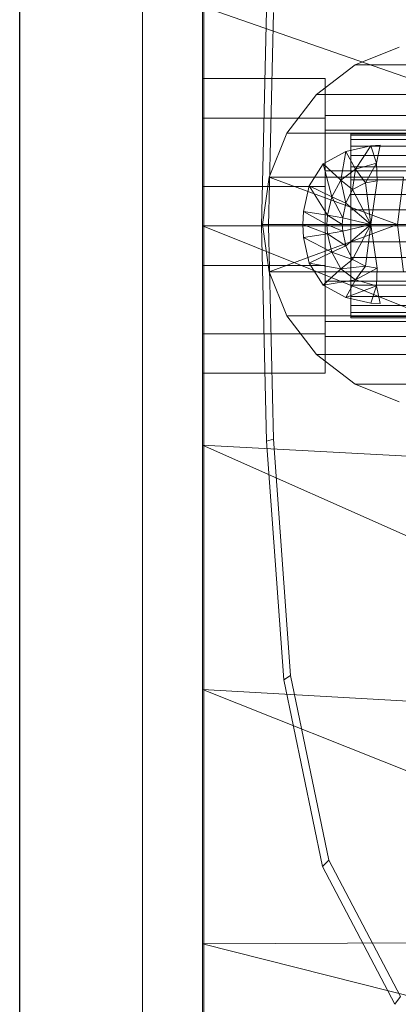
# Model space of a CAD drawing. Header units: metres. Extents: x 391.1 to 427.5, y 12.8 to 28.4.
# Tile 93 of 195: x 403.3571 to 403.4189, y 27.3116 to 27.4721. Entities that reach past the tile are written whole.
import ezdxf

# ---------------------------------------------------------------- set-up
doc = ezdxf.new("R2010")
doc.units = ezdxf.units.M
for name, color, linetype, lineweight in [('02_MOBILIARIO', 7, 'Continuous', 18), ('A-DETL-____-MBND', 7, 'Continuous', 18), ('A-GENM-____-OTLN', 7, 'Continuous', 18), ('A-WALL-____-MCUT', 7, 'Continuous', 25), ('A-WALL-____-OTLN', 7, 'Continuous', 25)]:
    doc.layers.add(name, color=color, linetype=linetype, lineweight=lineweight)

# ---------------------------------------------------------------- blocks, each defined once
blk = doc.blocks.new('Family - LONDR55-XX_ZZ-ARQ-CAA-M3D-Londres55-152064-03_ELEC_P0A')
at = {"layer": 'A-GENM-____-OTLN', "color": 253, "true_color": 0xaaaaaa}
for p, q in [((0.6, 0.03), (0, 0.03)), ((0.6, 0.03), (0, 0.03)), ((0.6, 0.01), (0, 0.01)), ((0, 0.01), (0.6, 0.01)), ((0, 0.01), (0.6, 0.01)), ((0, 0.01), (0.6, 0.01)), ((0, 0), (0.6, 0)), ((0.6, 0), (0, 0))]:
    blk.add_line(p, q, dxfattribs=at)
blk = doc.blocks.new('Family - Mirall PA-152065-03_ELEC_P0A')
blk.add_blockref('Family - LONDR55-XX_ZZ-ARQ-CAA-M3D-Londres55-152064-03_ELEC_P0A', (0, 0))
blk = doc.blocks.new('Family - Evans PA-152341-03_ELEC_P0A')
at = {"layer": 'A-WALL-____-MCUT', "color": 253, "true_color": 0xaaaaaa}
blk.add_line((2.08, 0), (4.42866, 0), dxfattribs=at)
at = {"layer": 'A-WALL-____-OTLN', "color": 253, "true_color": 0xaaaaaa}
blk.add_line((0, 0), (4.42866, 0), dxfattribs=at)
at = {"layer": 'A-WALL-____-OTLN', "color": 253, "lineweight": 18, "true_color": 0xaaaaaa}
blk.add_line((0, 0), (4.42866, 0), dxfattribs=at)
blk = doc.blocks.new('Family - Rentamans PA-152384-03_ELEC_P0A')
at = {"layer": 'A-DETL-____-MBND', "color": 253, "true_color": 0xaaaaaa}
for p, q in [((0, 0.36146), (0, 0.00406)), ((0, 0.2185), (0, 0.18276)), ((0, 0.2185), (0.10273, 0.18276)), ((0.00965, 0.18276), (0.01046, 0.21786)), ((0.01079, 0.18276), (0.01159, 0.21751)), ((0.03207, 0.21189), (0.02487, 0.20899)), ((0.02487, 0.20899), (0.01857, 0.20419)), ((0.02487, 0.20899), (0.04677, 0.20899)), ((0, 0.20033), (0, 0.20676)), ((0, 0.20676), (0.02, 0.20676)), ((0, 0.20676), (0.02, 0.20676)), ((0, 0.20676), (0, 0.20033)), ((0.02, 0.20033), (0.02, 0.20676)), ((0.02, 0.20676), (0.02, 0.20033)), ((0.01857, 0.20419), (0.01377, 0.19789)), ((0.01857, 0.20419), (0.04047, 0.20419)), ((0.02, 0.19835), (0.02, 0.20076)), ((0.02, 0.20076), (0.02, 0.19835)), ((0.1147, 0.20076), (0.02, 0.20076)), ((0, 0.20033), (0, 0.18919)), ((0.02, 0.20033), (0, 0.20033)), ((0, 0.18919), (0, 0.20033)), ((0, 0.20033), (0.02, 0.20033)), ((0.02, 0.20033), (0.02, 0.18919)), ((0.02, 0.18919), (0.02, 0.20033)), ((0.01377, 0.19789), (0.01087, 0.19069)), ((0.01377, 0.19789), (0.03567, 0.19789)), ((0.02, 0.19176), (0.02, 0.19835)), ((0.02, 0.19835), (0.02, 0.19176)), ((0.02, 0.19835), (0.1057, 0.19835)), ((0.1057, 0.19835), (0.02, 0.19835)), ((0.02416, 0.19776), (0.07393, 0.19776)), ((0.02416, 0.19753), (0.02416, 0.19776)), ((0.02416, 0.19776), (0.02416, 0.19753)), ((0.07398, 0.19753), (0.02416, 0.19753)), ((0.02416, 0.19753), (0.02416, 0.19685)), ((0.02416, 0.19753), (0.07388, 0.19753)), ((0.02416, 0.19685), (0.02416, 0.19753)), ((0.02337, 0.19489), (0.02747, 0.19579)), ((0.02337, 0.19489), (0.02747, 0.19579)), ((0.02416, 0.19685), (0.074, 0.19685)), ((0.02416, 0.19685), (0.02416, 0.19575)), ((0.02416, 0.19685), (0.0738, 0.19685)), ((0.02416, 0.19575), (0.02416, 0.19685)), ((0.02416, 0.19575), (0.07401, 0.19575)), ((0.02416, 0.19575), (0.07372, 0.19575)), ((0.02416, 0.19425), (0.02416, 0.19575)), ((0.02416, 0.19425), (0.02416, 0.19575)), ((0.02747, 0.19579), (0.02497, 0.19199)), ((0.02747, 0.19579), (0.02897, 0.19589)), ((0.02747, 0.19579), (0.02897, 0.19589)), ((0.02747, 0.19579), (0.02837, 0.19299)), ((0.02897, 0.19589), (0.02837, 0.19299)), ((0.01967, 0.19289), (0.02337, 0.19489)), ((0.01967, 0.19289), (0.02337, 0.19489)), ((0.02337, 0.19489), (0.02257, 0.19019)), ((0.02337, 0.19489), (0.02497, 0.19199)), ((0.02416, 0.19425), (0.07362, 0.19425)), ((0.02416, 0.1924), (0.02416, 0.19425)), ((0.02416, 0.1924), (0.02416, 0.19425)), ((0.02416, 0.19425), (0.07403, 0.19425)), ((0.01737, 0.18929), (0.01967, 0.19289)), ((0.01737, 0.18929), (0.01967, 0.19289)), ((0.01967, 0.19289), (0.02107, 0.18749)), ((0.01967, 0.19289), (0.02257, 0.19019)), ((0.02497, 0.19199), (0.02837, 0.19299)), ((0.02837, 0.19299), (0.02657, 0.18979)), ((0.02837, 0.19299), (0.02847, 0.19009)), ((0.02, 0.19176), (0.02, 0.18276)), ((0.02, 0.18276), (0.02, 0.19176)), ((0.09911, 0.19176), (0.02, 0.19176)), ((0.09911, 0.19176), (0.02, 0.19176)), ((0.02257, 0.19019), (0.02497, 0.19199)), ((0.02416, 0.1924), (0.07351, 0.1924)), ((0.02416, 0.19026), (0.02416, 0.1924)), ((0.02416, 0.19026), (0.02416, 0.1924)), ((0.02416, 0.1924), (0.07402, 0.1924)), ((0.02497, 0.19199), (0.02447, 0.18869)), ((0.02497, 0.19199), (0.02657, 0.18979)), ((0.01087, 0.19069), (0.00977, 0.18299)), ((0.01087, 0.19069), (0.03277, 0.19069)), ((0.01087, 0.19069), (0.03177, 0.18299)), ((0.02107, 0.18749), (0.02257, 0.19019)), ((0.02257, 0.19019), (0.02337, 0.18649)), ((0.02257, 0.19019), (0.02447, 0.18869)), ((0.02416, 0.19026), (0.0734, 0.19026)), ((0.02416, 0.18789), (0.02416, 0.19026)), ((0.02416, 0.18789), (0.02416, 0.19026)), ((0.02416, 0.19026), (0.07399, 0.19026)), ((0.02447, 0.18869), (0.02657, 0.18979)), ((0.02657, 0.18979), (0.02847, 0.19009)), ((0.02657, 0.18979), (0.02747, 0.18299)), ((0.02847, 0.19009), (0.02747, 0.18299)), ((0.03177, 0.18299), (0.03277, 0.19069)), ((0, 0.18919), (0.02, 0.18919)), ((0, 0.18919), (0, 0.17633)), ((0, 0.17633), (0, 0.18919)), ((0, 0.18919), (0.02, 0.18919)), ((0.01647, 0.18509), (0.01737, 0.18929)), ((0.01647, 0.18509), (0.01737, 0.18929)), ((0.02037, 0.18449), (0.01737, 0.18929)), ((0.01737, 0.18929), (0.02107, 0.18749)), ((0.02, 0.18919), (0.02, 0.17633)), ((0.02, 0.17633), (0.02, 0.18919)), ((0.02337, 0.18649), (0.02447, 0.18869)), ((0.02416, 0.18789), (0.07329, 0.18789)), ((0.02416, 0.18536), (0.02416, 0.18789)), ((0.02416, 0.18536), (0.02416, 0.18789)), ((0.02416, 0.18789), (0.07394, 0.18789)), ((0.02447, 0.18869), (0.02747, 0.18299)), ((0.02037, 0.18449), (0.02107, 0.18749)), ((0.02107, 0.18749), (0.02287, 0.18409)), ((0.02107, 0.18749), (0.02337, 0.18649)), ((0.02287, 0.18409), (0.02337, 0.18649)), ((0.02337, 0.18649), (0.02747, 0.18299)), ((0.01637, 0.18299), (0.01647, 0.18509)), ((0.01637, 0.18299), (0.01647, 0.18509)), ((0.02027, 0.18299), (0.01647, 0.18509)), ((0.01647, 0.18509), (0.02037, 0.18449)), ((0.02416, 0.18536), (0.07318, 0.18536)), ((0.02416, 0.18276), (0.02416, 0.18536)), ((0.07386, 0.18536), (0.02416, 0.18536)), ((0.02416, 0.18536), (0.02416, 0.18276)), ((0.00977, 0.18299), (0.03177, 0.18299)), ((0.00977, 0.18299), (0.01087, 0.17529)), ((0.01087, 0.17529), (0.03177, 0.18299)), ((0.02027, 0.18299), (0.01637, 0.18299)), ((0.02037, 0.18149), (0.01637, 0.18299)), ((0.01647, 0.18089), (0.01637, 0.18299)), ((0.01647, 0.18089), (0.01637, 0.18299)), ((0.02027, 0.18299), (0.02037, 0.18449)), ((0.02277, 0.18299), (0.02027, 0.18299)), ((0.02287, 0.18189), (0.02027, 0.18299)), ((0.02037, 0.18149), (0.02027, 0.18299)), ((0.02277, 0.18299), (0.02037, 0.18449)), ((0.02037, 0.18449), (0.02287, 0.18409)), ((0.02277, 0.18299), (0.02287, 0.18409)), ((0.02747, 0.18299), (0.02277, 0.18299)), ((0.02287, 0.18189), (0.02277, 0.18299)), ((0.02287, 0.18409), (0.02747, 0.18299)), ((0.02747, 0.18299), (0.02287, 0.18189)), ((0.02747, 0.18299), (0.02337, 0.17949)), ((0.02747, 0.18299), (0.02447, 0.17729)), ((0.02747, 0.18299), (0.02657, 0.17619)), ((0.02747, 0.18299), (0.02847, 0.17589)), ((0.03177, 0.18299), (0.03377, 0.18299)), ((0.03177, 0.18299), (0.03277, 0.17529)), ((0, 0.18276), (0, 0.14702)), ((0, 0.18276), (0.10273, 0.14157)), ((0.10273, 0.18276), (0, 0.18276)), ((0.01046, 0.14766), (0.00965, 0.18276)), ((0.01079, 0.18276), (0.00965, 0.18276)), ((0.01159, 0.14801), (0.01079, 0.18276)), ((0.02037, 0.18149), (0.01647, 0.18089)), ((0.02, 0.18276), (0.02, 0.17376)), ((0.02, 0.17376), (0.02, 0.18276)), ((0.0967, 0.18276), (0.02, 0.18276)), ((0.0967, 0.18276), (0.02, 0.18276)), ((0.02287, 0.18189), (0.02037, 0.18149)), ((0.02337, 0.17949), (0.02037, 0.18149)), ((0.02107, 0.17849), (0.02037, 0.18149)), ((0.02337, 0.17949), (0.02287, 0.18189)), ((0.02416, 0.18276), (0.07308, 0.18276)), ((0.02416, 0.18015), (0.02416, 0.18276)), ((0.07377, 0.18276), (0.02416, 0.18276)), ((0.02416, 0.18276), (0.02416, 0.18015)), ((0.02107, 0.17849), (0.01647, 0.18089)), ((0.01737, 0.17669), (0.01647, 0.18089)), ((0.01737, 0.17669), (0.01647, 0.18089)), ((0.02416, 0.18015), (0.07318, 0.18015)), ((0.02416, 0.17763), (0.02416, 0.18015)), ((0.02416, 0.18015), (0.07386, 0.18015)), ((0.02416, 0.18015), (0.02416, 0.17763)), ((0.02107, 0.17849), (0.01737, 0.17669)), ((0.02337, 0.17949), (0.02107, 0.17849)), ((0.02447, 0.17729), (0.02107, 0.17849)), ((0.02257, 0.17579), (0.02107, 0.17849)), ((0.02447, 0.17729), (0.02337, 0.17949)), ((0.02257, 0.17579), (0.01737, 0.17669)), ((0.01967, 0.17309), (0.01737, 0.17669)), ((0.01967, 0.17309), (0.01737, 0.17669)), ((0.02447, 0.17729), (0.02257, 0.17579)), ((0.02416, 0.17763), (0.07329, 0.17763)), ((0.02416, 0.17526), (0.02416, 0.17763)), ((0.02416, 0.17763), (0.07394, 0.17763)), ((0.02416, 0.17763), (0.02416, 0.17526)), ((0.02657, 0.17619), (0.02447, 0.17729)), ((0, 0.17633), (0.02, 0.17633)), ((0, 0.17633), (0, 0.16519)), ((0, 0.16519), (0, 0.17633)), ((0, 0.17633), (0.02, 0.17633)), ((0.01087, 0.17529), (0.03277, 0.17529)), ((0.01087, 0.17529), (0.01377, 0.16809)), ((0.02257, 0.17579), (0.01967, 0.17309)), ((0.02, 0.17633), (0.02, 0.16519)), ((0.02, 0.16519), (0.02, 0.17633)), ((0.02657, 0.17619), (0.02257, 0.17579)), ((0.02497, 0.17399), (0.02257, 0.17579)), ((0.02416, 0.17526), (0.0734, 0.17526)), ((0.02416, 0.17312), (0.02416, 0.17526)), ((0.02416, 0.17526), (0.07399, 0.17526)), ((0.02416, 0.17526), (0.02416, 0.17312)), ((0.02657, 0.17619), (0.02497, 0.17399)), ((0.02847, 0.17589), (0.02497, 0.17399)), ((0.02847, 0.17589), (0.02657, 0.17619)), ((0.02847, 0.17589), (0.02837, 0.17299)), ((0.02497, 0.17399), (0.01967, 0.17309)), ((0.02, 0.17376), (0.02, 0.16717)), ((0.02, 0.16717), (0.02, 0.17376)), ((0.09911, 0.17376), (0.02, 0.17376)), ((0.09911, 0.17376), (0.02, 0.17376)), ((0.02497, 0.17399), (0.02337, 0.17109)), ((0.02837, 0.17299), (0.02497, 0.17399)), ((0.02337, 0.17109), (0.01967, 0.17309)), ((0.02337, 0.17109), (0.01967, 0.17309)), ((0.02837, 0.17299), (0.02337, 0.17109)), ((0.02416, 0.17312), (0.07351, 0.17312)), ((0.02416, 0.17127), (0.02416, 0.17312)), ((0.02416, 0.17312), (0.07402, 0.17312)), ((0.02416, 0.17312), (0.02416, 0.17127)), ((0.02837, 0.17299), (0.02747, 0.17019)), ((0.02837, 0.17299), (0.02897, 0.17009)), ((0.02747, 0.17019), (0.02337, 0.17109)), ((0.02747, 0.17019), (0.02337, 0.17109)), ((0.02416, 0.17127), (0.07362, 0.17127)), ((0.02416, 0.16977), (0.02416, 0.17127)), ((0.02416, 0.17127), (0.07403, 0.17127)), ((0.02416, 0.17127), (0.02416, 0.16977)), ((0.02897, 0.17009), (0.02747, 0.17019)), ((0.02897, 0.17009), (0.02747, 0.17019)), ((0.07401, 0.16977), (0.02416, 0.16977)), ((0.02416, 0.16977), (0.02416, 0.16866)), ((0.02416, 0.16977), (0.07372, 0.16977)), ((0.02416, 0.16866), (0.02416, 0.16977)), ((0.02416, 0.16866), (0.074, 0.16866)), ((0.02416, 0.16866), (0.02416, 0.16799)), ((0.02416, 0.16866), (0.0738, 0.16866)), ((0.02416, 0.16799), (0.02416, 0.16866)), ((0.01377, 0.16809), (0.03567, 0.16809)), ((0.01377, 0.16809), (0.01857, 0.16179)), ((0.02, 0.16717), (0.02, 0.16476)), ((0.02, 0.16476), (0.02, 0.16717)), ((0.1057, 0.16717), (0.02, 0.16717)), ((0.1057, 0.16717), (0.02, 0.16717)), ((0.02416, 0.16799), (0.07398, 0.16799)), ((0.02416, 0.16799), (0.02416, 0.16776)), ((0.02416, 0.16799), (0.07388, 0.16799)), ((0.02416, 0.16776), (0.02416, 0.16799)), ((0.02416, 0.16776), (0.07393, 0.16776)), ((0, 0.16519), (0.02, 0.16519)), ((0, 0.16519), (0, 0.15876)), ((0, 0.15876), (0, 0.16519)), ((0, 0.16519), (0.02, 0.16519)), ((0.02, 0.16519), (0.02, 0.15876)), ((0.02, 0.15876), (0.02, 0.16519)), ((0.1147, 0.16476), (0.02, 0.16476)), ((0.01857, 0.16179), (0.04047, 0.16179)), ((0.01857, 0.16179), (0.02487, 0.15699)), ((0, 0.15876), (0.02, 0.15876)), ((0, 0.15876), (0.02, 0.15876)), ((0.04677, 0.15699), (0.02487, 0.15699)), ((0.02487, 0.15699), (0.03207, 0.15409)), ((0.01159, 0.14801), (0.01046, 0.14766)), ((0.01327, 0.10879), (0.01046, 0.14766)), ((0.01437, 0.10952), (0.01159, 0.14801)), ((0, 0.14702), (0, 0.10722)), ((0.10273, 0.14157), (0, 0.14702)), ((0, 0.14702), (0.10273, 0.10137)), ((0.01437, 0.10952), (0.01327, 0.10879)), ((0.02062, 0.07939), (0.01437, 0.10952)), ((0.01958, 0.07835), (0.01327, 0.10879)), ((0, 0.10722), (0, 0.06579)), ((0.10273, 0.10137), (0, 0.10722)), ((0, 0.10722), (0.10273, 0.06628)), ((0.02062, 0.07939), (0.01958, 0.07835)), ((0.03228, 0.05718), (0.02062, 0.07939)), ((0.03136, 0.05592), (0.01958, 0.07835)), ((0.10273, 0.06628), (0, 0.06579)), ((0, 0.06579), (0, 0.03818)), ((0, 0.06579), (0.10273, 0.03978)), ((0.03228, 0.05718), (0.03136, 0.05592))]:
    blk.add_line(p, q, dxfattribs=at)
blk = doc.blocks.new('LONDR55-XX_ZZ-ARQ-CAA-M3D-Londres55_ifc-1-03_ELEC_P0A')
at = {"layer": '02_MOBILIARIO', "color": 253, "lineweight": 18, "true_color": 0xaaaaaa}
blk.add_blockref('Family - Rentamans PA-152384-03_ELEC_P0A', (403.38693, 27.25571), dxfattribs=at)
at = {"layer": 'A-GENM-____-OTLN', "color": 253, "lineweight": 18, "true_color": 0xaaaaaa, "rotation": 90}
blk.add_blockref('Family - Mirall PA-152065-03_ELEC_P0A', (403.38714, 27.13872), dxfattribs=at)
at = {"layer": 'A-WALL-____-OTLN', "color": 253, "lineweight": 18, "true_color": 0xaaaaaa, "rotation": 90}
blk.add_blockref('Family - Evans PA-152341-03_ELEC_P0A', (403.35714, 23.64959), dxfattribs=at)

msp = doc.modelspace()

# ---------------------------------------------------------------- block references
at = {"lineweight": 5}
msp.add_blockref('LONDR55-XX_ZZ-ARQ-CAA-M3D-Londres55_ifc-1-03_ELEC_P0A', (0, 0), dxfattribs=at)

doc.saveas('drawing.dxf')
